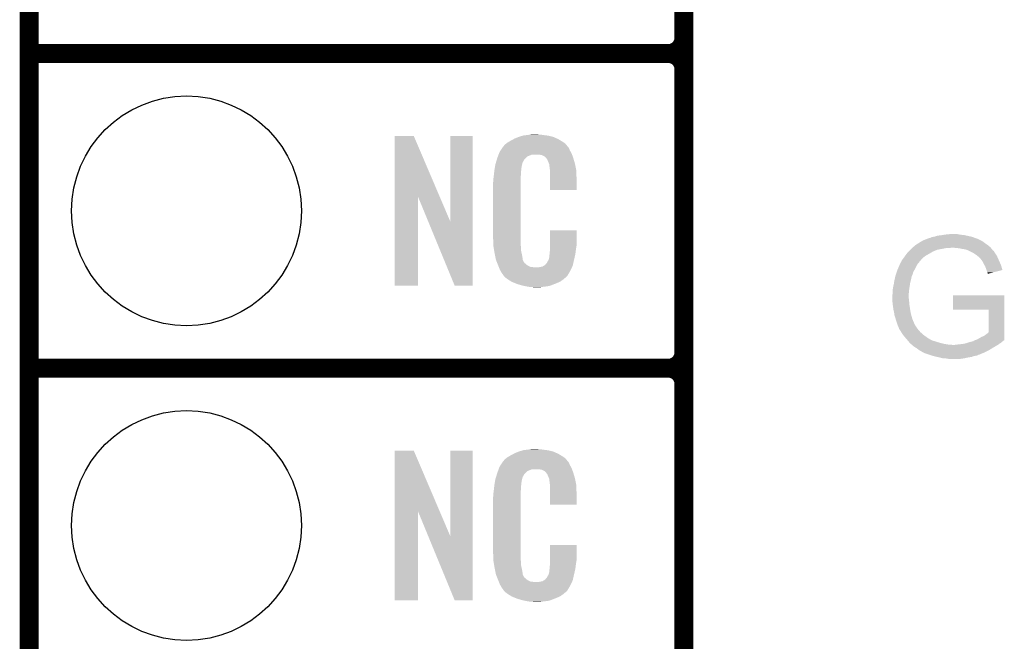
# Model space of a CAD drawing. Extents: x -1.3 to 24.2, y -3.9 to 39.2.
# Tile 12 of 34: x -1.3 to 6.6, y 9.2 to 14.2. Entities that reach past the tile are written whole.
import ezdxf

# ---------------------------------------------------------------- set-up
doc = ezdxf.new("R2010")
doc.units = 0
doc.layers.get('0').update_dxf_attribs({"linetype": 'CONTINUOUS'})
for name, color, linetype in [('POWERMONITOR_CLICK_V100_GKO', 5, 'CONTINUOUS'), ('POWERMONITOR_CLICK_V100_GTO', 14, 'CONTINUOUS'), ('POWERMONITOR_CLICK_V100_GTS', 12, 'CONTINUOUS')]:
    doc.layers.add(name, color=color, linetype=linetype)

# ---------------------------------------------------------------- blocks, each defined once
blk = doc.blocks.new('ROUND_31')
blk.add_circle((0, 0), 0.9271)

msp = doc.modelspace()

# ---------------------------------------------------------------- linework, layer by layer
at = {"layer": 'POWERMONITOR_CLICK_V100_GKO', "const_width": 0.1524}
msp.add_lwpolyline([(-1.27, -3.81), (-1.27, 36.83)], dxfattribs=at)
at = {"layer": 'POWERMONITOR_CLICK_V100_GTO', "const_width": 0.1524}
for points in [[(4.0132, -0.5588), (4.0132, 18.3388)], [(4.0132, 14.097), (4.0132, 16.383)], [(-1.27, 13.97), (3.8862, 13.97)], [(-1.27, 13.97), (3.8862, 13.97)], [(4.0132, 11.557), (4.0132, 13.843)], [(-1.27, 11.43), (3.8862, 11.43)], [(-1.27, 11.43), (3.8862, 11.43)], [(4.0132, 9.017), (4.0132, 11.303)]]:
    msp.add_lwpolyline(points, dxfattribs=at)
for points in [[(3.8862, 13.97, 0.4142136), (4.0132, 14.097)], [(4.0132, 13.843, 0.4142136), (3.8862, 13.97)], [(4.0132, 13.843, 0.4142136), (3.8862, 13.97)], [(3.8862, 11.43, 0.4142136), (4.0132, 11.557)], [(4.0132, 11.303, 0.4142136), (3.8862, 11.43)], [(4.0132, 11.303, 0.4142136), (3.8862, 11.43)]]:
    msp.add_lwpolyline(points, format="xyb", dxfattribs=at)
at = {"layer": 'POWERMONITOR_CLICK_V100_GTO'}
for points in [[(1.678954, 12.816718), (1.678962, 13.304504), (2.041948, 12.816718), (1.833884, 13.304504)], [(1.678962, 13.304504), (1.678964, 13.30452), (1.833884, 13.304504), (1.678964, 13.30452)], [(2.12852, 12.613758), (2.128542, 13.304496), (2.308846, 12.613758), (2.30886, 13.304496)], [(2.128542, 13.304496), (2.128544, 13.30452), (2.30886, 13.304496), (2.128544, 13.30452)], [(2.6162, 13.26642), (2.639784, 13.27912), (3.02091, 13.26642), (2.99974, 13.27912)], [(2.639784, 13.27912), (2.64922, 13.2842), (2.99974, 13.27912), (2.98813, 13.2842)], [(2.64922, 13.2842), (2.674618, 13.29436), (2.98813, 13.2842), (2.964908, 13.29436)], [(2.674618, 13.29436), (2.682238, 13.2969), (2.964908, 13.29436), (2.959102, 13.2969)], [(2.682238, 13.2969), (2.69748, 13.30198), (2.959102, 13.2969), (2.938782, 13.30198)], [(2.69748, 13.30198), (2.714414, 13.30706), (2.938782, 13.30198), (2.91846, 13.30706)], [(2.714414, 13.30706), (2.722882, 13.3096), (2.91846, 13.30706), (2.89814, 13.3096)], [(2.722882, 13.3096), (2.75336, 13.31214), (2.89814, 13.3096), (2.87782, 13.31214)], [(2.75336, 13.31214), (2.7686, 13.31468), (2.87782, 13.31214), (2.862582, 13.31468)], [(2.7686, 13.31468), (2.783842, 13.31722), (2.847342, 13.31468), (2.834642, 13.31722)], [(2.53462, 13.18768), (2.54941, 13.210536), (3.09372, 13.18768), (3.083562, 13.210536)], [(2.54941, 13.210536), (2.552702, 13.215622), (3.083562, 13.210536), (3.07848, 13.215622)], [(2.552702, 13.215622), (2.555242, 13.218162), (3.07848, 13.215622), (3.075942, 13.218162)], [(2.555242, 13.218162), (2.557272, 13.220702), (3.075942, 13.218162), (3.073402, 13.220702)], [(2.557272, 13.220702), (2.561332, 13.225776), (3.073402, 13.220702), (3.070862, 13.225776)], [(2.561332, 13.225776), (2.5654, 13.230862), (3.070862, 13.225776), (3.066504, 13.230862)], [(2.5654, 13.230862), (2.579912, 13.24356), (3.066504, 13.230862), (3.055622, 13.24356)], [(2.579912, 13.24356), (2.585722, 13.248642), (3.055622, 13.24356), (3.048508, 13.248642)], [(2.585722, 13.248642), (2.598784, 13.256262), (3.048508, 13.248642), (3.03784, 13.256262)], [(2.598784, 13.256262), (2.6162, 13.26642), (3.03784, 13.256262), (3.02091, 13.26642)], [(2.497072, 13.091158), (2.503928, 13.114018), (2.712718, 13.091158), (2.725418, 13.114018)], [(2.503928, 13.114018), (2.506978, 13.12418), (2.725418, 13.114018), (2.735582, 13.12418)], [(2.506978, 13.12418), (2.512592, 13.139416), (2.735582, 13.12418), (2.750822, 13.139416)], [(2.512592, 13.139416), (2.518208, 13.154658), (2.750822, 13.139416), (2.788916, 13.154658)], [(2.518208, 13.15466), (2.52008, 13.159738), (3.110774, 13.15466), (3.10896, 13.159738)], [(2.518208, 13.154658), (2.518208, 13.15466), (2.788916, 13.154658), (2.837178, 13.15466)], [(2.52008, 13.159738), (2.524762, 13.172442), (3.10896, 13.159738), (3.102032, 13.172442)], [(2.524762, 13.172442), (2.53462, 13.18768), (3.102032, 13.172442), (3.09372, 13.18768)], [(2.85496, 13.15212), (2.837178, 13.15466), (3.111682, 13.15212), (3.110774, 13.15466)], [(2.867658, 13.14958), (2.85496, 13.15212), (3.112588, 13.14958), (3.111682, 13.15212)], [(2.893056, 13.136882), (2.867658, 13.14958), (3.117124, 13.136882), (3.112588, 13.14958)], [(2.898138, 13.131802), (2.893056, 13.136882), (3.118938, 13.131802), (3.117124, 13.136882)], [(2.903584, 13.12418), (2.898138, 13.131802), (3.121658, 13.12418), (3.118938, 13.131802)], [(2.910838, 13.114022), (2.903584, 13.12418), (3.124648, 13.114022), (3.121658, 13.12418)], [(2.921, 13.09116), (2.910838, 13.114022), (3.131372, 13.09116), (3.124648, 13.114022)], [(2.48412, 13.02512), (2.485722, 13.035278), (2.700528, 13.02512), (2.70256, 13.035278)], [(2.485722, 13.035278), (2.487728, 13.047978), (2.70256, 13.035278), (2.70256, 13.047978)], [(2.487728, 13.047978), (2.489332, 13.058138), (2.70256, 13.047978), (2.7051, 13.058138)], [(2.489332, 13.058138), (2.490134, 13.063218), (2.7051, 13.058138), (2.7051, 13.063218)], [(2.490134, 13.063218), (2.49174, 13.073382), (2.7051, 13.063218), (2.70787, 13.073382)], [(2.49174, 13.073382), (2.497072, 13.091158), (2.70787, 13.073382), (2.712718, 13.091158)], [(2.925064, 13.081002), (2.921, 13.09116), (3.13436, 13.081002), (3.131372, 13.09116)], [(2.92608, 13.07846), (2.925064, 13.081002), (3.13487, 13.07846), (3.13436, 13.081002)], [(2.928618, 13.073384), (2.92608, 13.07846), (3.135884, 13.073384), (3.13487, 13.07846)], [(2.92862, 13.058142), (2.928618, 13.073384), (3.138932, 13.058142), (3.135884, 13.073384)], [(2.93116, 13.04036), (2.92862, 13.058142), (3.142488, 13.04036), (3.138932, 13.058142)], [(2.931942, 13.030198), (2.93116, 13.04036), (3.14452, 13.030198), (3.142488, 13.04036)], [(2.9337, 13.00734), (2.931942, 13.030198), (3.145474, 13.00734), (3.14452, 13.030198)], [(2.4765, 12.96162), (2.47904, 12.9794), (2.69748, 12.96162), (2.69748, 12.9794)], [(2.4765, 12.943842), (2.4765, 12.96162), (2.69748, 12.943842), (2.69748, 12.96162)], [(2.47904, 12.9794), (2.479322, 12.981938), (2.69748, 12.9794), (2.69748, 12.981938)], [(2.479322, 12.981938), (2.48158, 13.00226), (2.69748, 12.981938), (2.70002, 13.00226)], [(2.48158, 13.00226), (2.483836, 13.022578), (2.70002, 13.00226), (2.70002, 13.022578)], [(2.483836, 13.022578), (2.48412, 13.02512), (2.70002, 13.022578), (2.700528, 13.02512)], [(2.9337, 12.96924), (2.9337, 13.00734), (3.14706, 12.96924), (3.145474, 13.00734)], [(2.9337, 12.867664), (2.9337, 12.96924), (3.147036, 12.867664), (3.14706, 12.96924)], [(2.47396, 12.931142), (2.4765, 12.943842), (2.69748, 12.931142), (2.69748, 12.943842)], [(2.47396, 12.48156), (2.47396, 12.931142), (2.69748, 12.48156), (2.69748, 12.931142)], [(1.67894, 12.095504), (1.678954, 12.816718), (1.866876, 12.095504), (1.8669, 12.816718)], [(1.95053, 12.613758), (1.8669, 12.816718), (2.12852, 12.613758), (2.041948, 12.816718)], [(3.147036, 12.86764), (2.9337, 12.867664), (3.147036, 12.86764), (3.147036, 12.867664)], [(2.164076, 12.095496), (1.95053, 12.613758), (2.308836, 12.095496), (2.308846, 12.613758)], [(2.476312, 12.41806), (2.47396, 12.48156), (2.69748, 12.41806), (2.69748, 12.48156)], [(2.933704, 12.418058), (2.933722, 12.542496), (3.14706, 12.418058), (3.14706, 12.542496)], [(2.933722, 12.542496), (2.933724, 12.54252), (3.14706, 12.542496), (2.933724, 12.54252)], [(5.943598, 12.46124), (5.98169, 12.476478), (6.408418, 12.46124), (6.377944, 12.476478)], [(5.98169, 12.476478), (5.981694, 12.47648), (6.377944, 12.476478), (6.375404, 12.47648)], [(5.981694, 12.47648), (5.9817, 12.476482), (6.375404, 12.47648), (6.3754, 12.476482)], [(5.9817, 12.476482), (5.999482, 12.48156), (6.3754, 12.476482), (6.362194, 12.48156)], [(5.999482, 12.48156), (6.017258, 12.489178), (6.362194, 12.48156), (6.342382, 12.489178)], [(6.017258, 12.489178), (6.017264, 12.48918), (6.342382, 12.489178), (6.342374, 12.48918)], [(6.017264, 12.48918), (6.037584, 12.491722), (6.342374, 12.48918), (6.33136, 12.491722)], [(6.037584, 12.491722), (6.057902, 12.49934), (6.33136, 12.491722), (6.298352, 12.49934)], [(6.057902, 12.49934), (6.08076, 12.50188), (6.298352, 12.49934), (6.287346, 12.50188)], [(6.08076, 12.50188), (6.097692, 12.50442), (6.287346, 12.50188), (6.27634, 12.50442)], [(6.097692, 12.50442), (6.114626, 12.50696), (6.27634, 12.50442), (6.248398, 12.50696)], [(6.114626, 12.50696), (6.13156, 12.5095), (6.248398, 12.50696), (6.23443, 12.5095)], [(6.13156, 12.5095), (6.156958, 12.51204), (6.23443, 12.5095), (6.220462, 12.51204)], [(2.4765, 12.412982), (2.476312, 12.41806), (2.698206, 12.412982), (2.69748, 12.41806)], [(2.47871, 12.400278), (2.4765, 12.412982), (2.70002, 12.400278), (2.698206, 12.412982)], [(2.482686, 12.377418), (2.47871, 12.400278), (2.70002, 12.377418), (2.70002, 12.400278)], [(2.9337, 12.40282), (2.933704, 12.418058), (3.14452, 12.40282), (3.14706, 12.418058)], [(2.9337, 12.390122), (2.9337, 12.40282), (3.142706, 12.390122), (3.14452, 12.40282)], [(5.84454, 12.39012), (5.84962, 12.3952), (6.08076, 12.39012), (6.1087, 12.3952)], [(5.84962, 12.3952), (5.85216, 12.39774), (6.1087, 12.3952), (6.120128, 12.39774)], [(5.85216, 12.39774), (5.855162, 12.40028), (6.120128, 12.39774), (6.131558, 12.40028)], [(5.855162, 12.40028), (5.85816, 12.402818), (6.162036, 12.40028), (6.169658, 12.402818)], [(5.85816, 12.402818), (5.858164, 12.40282), (6.169658, 12.402818), (6.184902, 12.40282)], [(5.858164, 12.40282), (5.882176, 12.423138), (6.4897, 12.40282), (6.466842, 12.423138)], [(5.882176, 12.423138), (5.885182, 12.42568), (6.466842, 12.423138), (6.46303, 12.42568)], [(5.885182, 12.42568), (5.90549, 12.43838), (6.46303, 12.42568), (6.44398, 12.43838)], [(5.90549, 12.43838), (5.92582, 12.451092), (6.44398, 12.43838), (6.427028, 12.451092)], [(5.92582, 12.451092), (5.925842, 12.453618), (6.427028, 12.451092), (6.423658, 12.453618)], [(5.925842, 12.453618), (5.925844, 12.45362), (6.423658, 12.453618), (6.423656, 12.45362)], [(5.925844, 12.45362), (5.930904, 12.453622), (6.423656, 12.45362), (6.423652, 12.453622)], [(5.930904, 12.453622), (5.935982, 12.456162), (6.423652, 12.453622), (6.418572, 12.456162)], [(5.935982, 12.456162), (5.943598, 12.46124), (6.418572, 12.456162), (6.408418, 12.46124)], [(6.184922, 12.402818), (6.184902, 12.40282), (6.489702, 12.402818), (6.4897, 12.40282)], [(6.235698, 12.39774), (6.184922, 12.402818), (6.493654, 12.39774), (6.489702, 12.402818)], [(6.258562, 12.39266), (6.235698, 12.39774), (6.497606, 12.39266), (6.493654, 12.39774)], [(2.48666, 12.35456), (2.482686, 12.377418), (2.704834, 12.35456), (2.70002, 12.377418)], [(2.491742, 12.32916), (2.48666, 12.35456), (2.71018, 12.32916), (2.704834, 12.35456)], [(2.496314, 12.306298), (2.491742, 12.32916), (2.712722, 12.306298), (2.71018, 12.32916)], [(2.921002, 12.303762), (2.92862, 12.329162), (3.12674, 12.303762), (3.132716, 12.329162)], [(2.92862, 12.344402), (2.929128, 12.346942), (3.136302, 12.344402), (3.1369, 12.346942)], [(2.92862, 12.329162), (2.92862, 12.344402), (3.132716, 12.329162), (3.136302, 12.344402)], [(2.929128, 12.346942), (2.93116, 12.357102), (3.1369, 12.346942), (3.138254, 12.357102)], [(2.93116, 12.3698), (2.933064, 12.38504), (3.139946, 12.3698), (3.14198, 12.38504)], [(2.93116, 12.357102), (2.93116, 12.3698), (3.138254, 12.357102), (3.139946, 12.3698)], [(2.933064, 12.38504), (2.9337, 12.390122), (3.14198, 12.38504), (3.142706, 12.390122)], [(5.7785, 12.30884), (5.78589, 12.319002), (5.9309, 12.30884), (5.94106, 12.319002)], [(5.78589, 12.319002), (5.796972, 12.33424), (5.94106, 12.319002), (5.958842, 12.33424)], [(5.796972, 12.33424), (5.79882, 12.33678), (5.958842, 12.33424), (5.963286, 12.33678)], [(5.79882, 12.33678), (5.812156, 12.35456), (5.963286, 12.33678), (5.9944, 12.35456)], [(5.812156, 12.35456), (5.821682, 12.36726), (5.9944, 12.35456), (6.015564, 12.36726)], [(5.821682, 12.36726), (5.82422, 12.3698), (6.015564, 12.36726), (6.019798, 12.3698)], [(5.82422, 12.3698), (5.82676, 12.37234), (6.019798, 12.3698), (6.027416, 12.37234)], [(5.82676, 12.37234), (5.829296, 12.374876), (6.027416, 12.37234), (6.029962, 12.374876)], [(5.829296, 12.374876), (5.839458, 12.385038), (6.029962, 12.374876), (6.055358, 12.385038)], [(5.839458, 12.385038), (5.84454, 12.39012), (6.055358, 12.385038), (6.08076, 12.39012)], [(6.278878, 12.39012), (6.258562, 12.39266), (6.499582, 12.39012), (6.497606, 12.39266)], [(6.29666, 12.385042), (6.278878, 12.39012), (6.503532, 12.385042), (6.499582, 12.39012)], [(6.30936, 12.37996), (6.29666, 12.385042), (6.507486, 12.37996), (6.503532, 12.385042)], [(6.309364, 12.379958), (6.30936, 12.37996), (6.507486, 12.379958), (6.507486, 12.37996)], [(6.314448, 12.377416), (6.309364, 12.379958), (6.512558, 12.377416), (6.507486, 12.379958)], [(6.329676, 12.369802), (6.314448, 12.377416), (6.51764, 12.369802), (6.512558, 12.377416)], [(6.33984, 12.36472), (6.329676, 12.369802), (6.520688, 12.36472), (6.51764, 12.369802)], [(6.353178, 12.3571), (6.33984, 12.36472), (6.525258, 12.3571), (6.520688, 12.36472)], [(6.35762, 12.354562), (6.353178, 12.3571), (6.527072, 12.354562), (6.525258, 12.3571)], [(6.3754, 12.34186), (6.35762, 12.354562), (6.536148, 12.34186), (6.527072, 12.354562)], [(6.378574, 12.339322), (6.3754, 12.34186), (6.53796, 12.339322), (6.536148, 12.34186)], [(6.388098, 12.331702), (6.378574, 12.339322), (6.541348, 12.331702), (6.53796, 12.339322)], [(6.40334, 12.31646), (6.388098, 12.331702), (6.54812, 12.31646), (6.541348, 12.331702)], [(6.410958, 12.308842), (6.40334, 12.31646), (6.551584, 12.308842), (6.54812, 12.31646)], [(2.49682, 12.303762), (2.496314, 12.306298), (2.713992, 12.303762), (2.712722, 12.306298)], [(2.504142, 12.285982), (2.49682, 12.303762), (2.722882, 12.285982), (2.713992, 12.303762)], [(2.50519, 12.283436), (2.504142, 12.285982), (2.725422, 12.283436), (2.722882, 12.285982)], [(2.50728, 12.278362), (2.50519, 12.283436), (2.727964, 12.278362), (2.725422, 12.283436)], [(2.509372, 12.273278), (2.50728, 12.278362), (2.735582, 12.273278), (2.727964, 12.278362)], [(2.51251, 12.26566), (2.509372, 12.273278), (2.7432, 12.26566), (2.735582, 12.273278)], [(2.5146, 12.26058), (2.51251, 12.26566), (2.750822, 12.26058), (2.7432, 12.26566)], [(2.516554, 12.2555), (2.5146, 12.26058), (2.758442, 12.2555), (2.750822, 12.26058)], [(2.519486, 12.24788), (2.516554, 12.2555), (2.773684, 12.24788), (2.758442, 12.2555)], [(2.52144, 12.2428), (2.519486, 12.24788), (2.819402, 12.2428), (2.773684, 12.24788)], [(2.5273, 12.22756), (2.52144, 12.2428), (3.102236, 12.22756), (3.109406, 12.2428)], [(2.819402, 12.2428), (2.829562, 12.242802), (3.109406, 12.2428), (3.109408, 12.242802)], [(2.829562, 12.242802), (2.837184, 12.24534), (3.109408, 12.242802), (3.110602, 12.24534)], [(2.847342, 12.24534), (2.872742, 12.25042), (3.110602, 12.24534), (3.112992, 12.25042)], [(2.872742, 12.25042), (2.885436, 12.258038), (3.112992, 12.25042), (3.116578, 12.258038)], [(2.885436, 12.258038), (2.88544, 12.25804), (3.116578, 12.258038), (3.116578, 12.25804)], [(2.88544, 12.25804), (2.895602, 12.26566), (3.116578, 12.25804), (3.118272, 12.26566)], [(2.895602, 12.26566), (2.89814, 12.265684), (3.118272, 12.26566), (3.118276, 12.265684)], [(2.89814, 12.265684), (2.898146, 12.270746), (3.118276, 12.265684), (3.119402, 12.270746)], [(2.898146, 12.270746), (2.908302, 12.280902), (3.119402, 12.270746), (3.121658, 12.280902)], [(2.908302, 12.280902), (2.921, 12.30376), (3.121658, 12.280902), (3.12674, 12.30376)], [(2.921, 12.30376), (2.921002, 12.303762), (3.12674, 12.30376), (3.12674, 12.303762)], [(5.73746, 12.225022), (5.75243, 12.260578), (5.87502, 12.225022), (5.8928, 12.260578)], [(5.75243, 12.260578), (5.75564, 12.2682), (5.8928, 12.260578), (5.89788, 12.2682)], [(5.75564, 12.2682), (5.75945, 12.27582), (5.89788, 12.2682), (5.90296, 12.27582)], [(5.75945, 12.27582), (5.760722, 12.278362), (5.90296, 12.27582), (5.9055, 12.278362)], [(5.760722, 12.278362), (5.7658, 12.285978), (5.9055, 12.278362), (5.913114, 12.285978)], [(5.7658, 12.285982), (5.769862, 12.296134), (5.913118, 12.285982), (5.918198, 12.296134)], [(5.7658, 12.285978), (5.7658, 12.285982), (5.913114, 12.285978), (5.913118, 12.285982)], [(5.769862, 12.296134), (5.770882, 12.298682), (5.918198, 12.296134), (5.922012, 12.298682)], [(5.770882, 12.298682), (5.772782, 12.301218), (5.922012, 12.298682), (5.925812, 12.301218)], [(5.772782, 12.301218), (5.774686, 12.303756), (5.925812, 12.301218), (5.92582, 12.303756)], [(5.774686, 12.303756), (5.7785, 12.30884), (5.92582, 12.303756), (5.9309, 12.30884)], [(6.423658, 12.291058), (6.410958, 12.308842), (6.559668, 12.291058), (6.551584, 12.308842)], [(6.424928, 12.28852), (6.423658, 12.291058), (6.56082, 12.28852), (6.559668, 12.291058)], [(6.43382, 12.27074), (6.424928, 12.28852), (6.56823, 12.27074), (6.56082, 12.28852)], [(6.441078, 12.25804), (6.43382, 12.27074), (6.573522, 12.25804), (6.56823, 12.27074)], [(6.44398, 12.252962), (6.441078, 12.25804), (6.57497, 12.252962), (6.573522, 12.25804)], [(6.4516, 12.23264), (6.44398, 12.252962), (6.580762, 12.23264), (6.57497, 12.252962)], [(2.534358, 12.21486), (2.5273, 12.22756), (3.09626, 12.21486), (3.102236, 12.22756)], [(2.540002, 12.204698), (2.534358, 12.21486), (3.090162, 12.204698), (3.09626, 12.21486)], [(2.55016, 12.18946), (2.540002, 12.204698), (3.08102, 12.18946), (3.090162, 12.204698)], [(2.552694, 12.186926), (2.55016, 12.18946), (3.079498, 12.186926), (3.08102, 12.18946)], [(2.5527, 12.184384), (2.552694, 12.186926), (3.077974, 12.184384), (3.079498, 12.186926)], [(2.559234, 12.17676), (2.5527, 12.184384), (3.0734, 12.17676), (3.077974, 12.184384)], [(2.563586, 12.17168), (2.559234, 12.17676), (3.070856, 12.17168), (3.0734, 12.17676)], [(2.567938, 12.1666), (2.563586, 12.17168), (3.064508, 12.1666), (3.070856, 12.17168)], [(2.573866, 12.16152), (2.567938, 12.1666), (3.05816, 12.16152), (3.064508, 12.1666)], [(2.585718, 12.15136), (2.573866, 12.16152), (3.046308, 12.15136), (3.05816, 12.16152)], [(5.714436, 12.14882), (5.717258, 12.16152), (5.84708, 12.14882), (5.84962, 12.16152)], [(5.717258, 12.16152), (5.719516, 12.171678), (5.84962, 12.16152), (5.852158, 12.171678)], [(5.719516, 12.171678), (5.720082, 12.17422), (5.852158, 12.171678), (5.853428, 12.17422)], [(5.720082, 12.17422), (5.72262, 12.181838), (5.853428, 12.17422), (5.85724, 12.181838)], [(5.72262, 12.181838), (5.726006, 12.191998), (5.85724, 12.181838), (5.859778, 12.191998)], [(5.726006, 12.191998), (5.7277, 12.197076), (5.859778, 12.191998), (5.862318, 12.197076)], [(5.7277, 12.197076), (5.729392, 12.202156), (5.862318, 12.197076), (5.86232, 12.202156)], [(5.729392, 12.202156), (5.730238, 12.204694), (5.86232, 12.202156), (5.864854, 12.204694)], [(5.730238, 12.204694), (5.731084, 12.207234), (5.864854, 12.204694), (5.86486, 12.207234)], [(5.731084, 12.207234), (5.73532, 12.219938), (5.86486, 12.207234), (5.872116, 12.219938)], [(5.73532, 12.219938), (5.73746, 12.225022), (5.872116, 12.219938), (5.87502, 12.225022)], [(6.45499, 12.222474), (6.4516, 12.23264), (6.583658, 12.222474), (6.580762, 12.23264)], [(6.45668, 12.217398), (6.45499, 12.222474), (6.564192, 12.217398), (6.583658, 12.222474)], [(6.46176, 12.2047), (6.45668, 12.217398), (6.5155, 12.2047), (6.564192, 12.217398)], [(6.464298, 12.197082), (6.46176, 12.2047), (6.486288, 12.197082), (6.5155, 12.2047)], [(6.4643, 12.194544), (6.464298, 12.197082), (6.476556, 12.194544), (6.486288, 12.197082)], [(6.466832, 12.192008), (6.4643, 12.194544), (6.466832, 12.192008), (6.476556, 12.194544)], [(1.866876, 12.09548), (1.67894, 12.095504), (1.866876, 12.09548), (1.866876, 12.095504)], [(2.308836, 12.09548), (2.164076, 12.095496), (2.308836, 12.09548), (2.308836, 12.095496)], [(2.593848, 12.14628), (2.585718, 12.15136), (3.040382, 12.14628), (3.046308, 12.15136)], [(2.6223, 12.1285), (2.593848, 12.14628), (3.014982, 12.1285), (3.040382, 12.14628)], [(2.62636, 12.125962), (2.6223, 12.1285), (3.009058, 12.125962), (3.014982, 12.1285)], [(2.659016, 12.11326), (2.62636, 12.125962), (2.97942, 12.11326), (3.009058, 12.125962)], [(2.67208, 12.108178), (2.659016, 12.11326), (2.96635, 12.108178), (2.97942, 12.11326)], [(2.715258, 12.09548), (2.67208, 12.108178), (2.933698, 12.09548), (2.96635, 12.108178)], [(2.742354, 12.0904), (2.715258, 12.09548), (2.910838, 12.0904), (2.933698, 12.09548)], [(2.7559, 12.08786), (2.742354, 12.0904), (2.8829, 12.08786), (2.910838, 12.0904)], [(2.77368, 12.08532), (2.7559, 12.08786), (2.867658, 12.08532), (2.8829, 12.08786)], [(2.801618, 12.08278), (2.788918, 12.08532), (2.852418, 12.08278), (2.867658, 12.08532)], [(5.69976, 12.07008), (5.701936, 12.08532), (5.832202, 12.07008), (5.83438, 12.08532)], [(5.701936, 12.08532), (5.7023, 12.08786), (5.83438, 12.08532), (5.83477, 12.08786)], [(5.7023, 12.08786), (5.70738, 12.108182), (5.83477, 12.08786), (5.837896, 12.108182)], [(5.70738, 12.108182), (5.70865, 12.11834), (5.837896, 12.108182), (5.83946, 12.11834)], [(5.70865, 12.11834), (5.70992, 12.128498), (5.83946, 12.11834), (5.841998, 12.128498)], [(5.70992, 12.128498), (5.714436, 12.14882), (5.841998, 12.128498), (5.84708, 12.14882)], [(5.69468, 12.016742), (5.69722, 12.026902), (5.827098, 12.016742), (5.827776, 12.026902)], [(5.69468, 12.011662), (5.69468, 12.016742), (5.82676, 12.011662), (5.827098, 12.016742)], [(5.69468, 12.0015), (5.69468, 12.011662), (5.82676, 12.0015), (5.82676, 12.011662)], [(5.694808, 11.998958), (5.69468, 12.0015), (5.82676, 11.998958), (5.82676, 12.0015)], [(5.695316, 11.988798), (5.694808, 11.998958), (5.8293, 11.988798), (5.82676, 11.998958)], [(5.69722, 12.054842), (5.69976, 12.07008), (5.830026, 12.054842), (5.832202, 12.07008)], [(5.69722, 12.04976), (5.69722, 12.054842), (5.8293, 12.04976), (5.830026, 12.054842)], [(5.69722, 12.026902), (5.69722, 12.04976), (5.827776, 12.026902), (5.8293, 12.04976)], [(6.1849, 11.902464), (6.184922, 12.016716), (6.598918, 11.902464), (6.59892, 12.016716)], [(6.184922, 12.016716), (6.184924, 12.01674), (6.59892, 12.016716), (6.184924, 12.01674)], [(5.695824, 11.978638), (5.695316, 11.988798), (5.8293, 11.978638), (5.8293, 11.988798)], [(5.696586, 11.963398), (5.695824, 11.978638), (5.83184, 11.963398), (5.8293, 11.978638)], [(5.69722, 11.9507), (5.696586, 11.963398), (5.83184, 11.9507), (5.83184, 11.963398)], [(5.697222, 11.950698), (5.69722, 11.9507), (5.83184, 11.950698), (5.83184, 11.9507)], [(5.699506, 11.93546), (5.697222, 11.950698), (5.83438, 11.93546), (5.83184, 11.950698)], [(5.70484, 11.899902), (5.699506, 11.93546), (5.83946, 11.899902), (5.83438, 11.93546)], [(5.70484, 11.8999), (5.70484, 11.899902), (5.839462, 11.8999), (5.83946, 11.899902)], [(5.70992, 11.877038), (5.70484, 11.8999), (5.844034, 11.877038), (5.839462, 11.8999)], [(5.711826, 11.8618), (5.70992, 11.877038), (5.84708, 11.8618), (5.844034, 11.877038)], [(5.71246, 11.856722), (5.711826, 11.8618), (5.848532, 11.856722), (5.84708, 11.8618)], [(5.720078, 11.836402), (5.71246, 11.856722), (5.854338, 11.836402), (5.848532, 11.856722)], [(6.471896, 11.90244), (6.1849, 11.902464), (6.598918, 11.90244), (6.598918, 11.902464)], [(6.47192, 11.719566), (6.471896, 11.90244), (6.598914, 11.719566), (6.598918, 11.90244)], [(5.722622, 11.826238), (5.720078, 11.836402), (5.85724, 11.826238), (5.854338, 11.836402)], [(5.725162, 11.81608), (5.722622, 11.826238), (5.861594, 11.81608), (5.85724, 11.826238)], [(5.733628, 11.790676), (5.725162, 11.81608), (5.87248, 11.790676), (5.861594, 11.81608)], [(5.734476, 11.788134), (5.733628, 11.790676), (5.872486, 11.788134), (5.87248, 11.790676)], [(5.73532, 11.785598), (5.734476, 11.788134), (5.87502, 11.785598), (5.872486, 11.788134)], [(5.735322, 11.785596), (5.73532, 11.785598), (5.87502, 11.785596), (5.87502, 11.785598)], [(5.736338, 11.783054), (5.735322, 11.785596), (5.875024, 11.783054), (5.87502, 11.785596)], [(5.7404, 11.7729), (5.736338, 11.783054), (5.881794, 11.7729), (5.875024, 11.783054)], [(5.74548, 11.762742), (5.7404, 11.7729), (5.888566, 11.762742), (5.881794, 11.7729)], [(5.746116, 11.7602), (5.74548, 11.762742), (5.89026, 11.7602), (5.888566, 11.762742)], [(5.748018, 11.752582), (5.746116, 11.7602), (5.895974, 11.752582), (5.89026, 11.7602)], [(5.750558, 11.747504), (5.748018, 11.752582), (5.899782, 11.747504), (5.895974, 11.752582)], [(5.755634, 11.742426), (5.750558, 11.747504), (5.903592, 11.742426), (5.899782, 11.747504)], [(5.75564, 11.739882), (5.755634, 11.742426), (5.9055, 11.739882), (5.903592, 11.742426)], [(5.755642, 11.73988), (5.75564, 11.739882), (5.9055, 11.73988), (5.9055, 11.739882)], [(5.768342, 11.71956), (5.755642, 11.73988), (5.92328, 11.71956), (5.9055, 11.73988)], [(5.78104, 11.699242), (5.768342, 11.71956), (5.946138, 11.699242), (5.92328, 11.71956)], [(5.798236, 11.67892), (5.78104, 11.699242), (5.97408, 11.67892), (5.946138, 11.699242)], [(6.377942, 11.66114), (6.413502, 11.68146), (6.598914, 11.66114), (6.598914, 11.68146)], [(6.413502, 11.68146), (6.436362, 11.691622), (6.598914, 11.68146), (6.598914, 11.691622)], [(6.436362, 11.691622), (6.45414, 11.70432), (6.598914, 11.691622), (6.598914, 11.70432)], [(6.45414, 11.70432), (6.47192, 11.719566), (6.598914, 11.70432), (6.598914, 11.719566)], [(5.81328, 11.66114), (5.798236, 11.67892), (6.002022, 11.66114), (5.97408, 11.67892)], [(5.813286, 11.661134), (5.81328, 11.66114), (6.004566, 11.661134), (6.002022, 11.66114)], [(5.81543, 11.658598), (5.813286, 11.661134), (6.007104, 11.658598), (6.004566, 11.661134)], [(5.819728, 11.65352), (5.81543, 11.658598), (6.017262, 11.65352), (6.007104, 11.658598)], [(5.821874, 11.650982), (5.819728, 11.65352), (6.02488, 11.650982), (6.017262, 11.65352)], [(5.824026, 11.64844), (5.821874, 11.650982), (6.035038, 11.64844), (6.02488, 11.650982)], [(5.830472, 11.640822), (5.824026, 11.64844), (6.0579, 11.640822), (6.035038, 11.64844)], [(5.836918, 11.633202), (5.830472, 11.640822), (6.085834, 11.633202), (6.0579, 11.640822)], [(5.836922, 11.6332), (5.836918, 11.633202), (6.08584, 11.6332), (6.085834, 11.633202)], [(5.845304, 11.62558), (5.836922, 11.6332), (6.11632, 11.62558), (6.08584, 11.6332)], [(5.850892, 11.6205), (5.845304, 11.62558), (6.149338, 11.6205), (6.11632, 11.62558)], [(5.853686, 11.61796), (5.850892, 11.6205), (6.184898, 11.61796), (6.149338, 11.6205)], [(5.859274, 11.61288), (5.853686, 11.61796), (6.53796, 11.61288), (6.546426, 11.61796)], [(5.864858, 11.607802), (5.859274, 11.61288), (6.529254, 11.607802), (6.53796, 11.61288)], [(5.884818, 11.5951), (5.864858, 11.607802), (6.50748, 11.5951), (6.529254, 11.607802)], [(6.184898, 11.61796), (6.200142, 11.617962), (6.546426, 11.61796), (6.54643, 11.617962)], [(6.200142, 11.617962), (6.207756, 11.620498), (6.54643, 11.617962), (6.550658, 11.620498)], [(6.207756, 11.620498), (6.207764, 11.6205), (6.550658, 11.620498), (6.55066, 11.6205)], [(6.21792, 11.6205), (6.23824, 11.62304), (6.55066, 11.6205), (6.553834, 11.62304)], [(6.23824, 11.62304), (6.26364, 11.62558), (6.553834, 11.62304), (6.55701, 11.62558)], [(6.26364, 11.62558), (6.28903, 11.63066), (6.55701, 11.62558), (6.563362, 11.63066)], [(6.28903, 11.63066), (6.28904, 11.630662), (6.563362, 11.63066), (6.563364, 11.630662)], [(6.28904, 11.630662), (6.304272, 11.635738), (6.563364, 11.630662), (6.573516, 11.635738)], [(6.304272, 11.635738), (6.31952, 11.640818), (6.573516, 11.635738), (6.578596, 11.640818)], [(6.31952, 11.640818), (6.329672, 11.643358), (6.578596, 11.640818), (6.581138, 11.643358)], [(6.329672, 11.643358), (6.349984, 11.64844), (6.581138, 11.643358), (6.58876, 11.64844)], [(6.349984, 11.64844), (6.35, 11.648444), (6.58876, 11.64844), (6.588764, 11.648444)], [(6.35, 11.648444), (6.352544, 11.650982), (6.588764, 11.648444), (6.591302, 11.650982)], [(6.352544, 11.650982), (6.357608, 11.653514), (6.591302, 11.650982), (6.593834, 11.653514)], [(6.357608, 11.653514), (6.35762, 11.65352), (6.593834, 11.653514), (6.596376, 11.65352)], [(6.35762, 11.65352), (6.362688, 11.656054), (6.596376, 11.65352), (6.598914, 11.656054)], [(6.362688, 11.656054), (6.362702, 11.65606), (6.598914, 11.656054), (6.598914, 11.65606)], [(6.362702, 11.65606), (6.377942, 11.66114), (6.598914, 11.65606), (6.598914, 11.66114)], [(5.8928, 11.59002), (5.884818, 11.5951), (6.499224, 11.59002), (6.50748, 11.5951)], [(5.91312, 11.57478), (5.8928, 11.59002), (6.47446, 11.57478), (6.499224, 11.59002)], [(5.920738, 11.569702), (5.91312, 11.57478), (6.464304, 11.569702), (6.47446, 11.57478)], [(5.9309, 11.56462), (5.920738, 11.569702), (6.45414, 11.56462), (6.464304, 11.569702)], [(5.944616, 11.557), (5.9309, 11.56462), (6.4389, 11.557), (6.45414, 11.56462)], [(5.953758, 11.55192), (5.944616, 11.557), (6.426202, 11.55192), (6.4389, 11.557)], [(5.984252, 11.541756), (5.953758, 11.55192), (6.400802, 11.541756), (6.426202, 11.55192)], [(5.991862, 11.53922), (5.984252, 11.541756), (6.398256, 11.53922), (6.400802, 11.541756)], [(5.99188, 11.539214), (5.991862, 11.53922), (6.390634, 11.539214), (6.398256, 11.53922)], [(6.007108, 11.534138), (5.99188, 11.539214), (6.385554, 11.534138), (6.390634, 11.539214)], [(6.014722, 11.5316), (6.007108, 11.534138), (6.3754, 11.5316), (6.385554, 11.534138)], [(6.022342, 11.52906), (6.014722, 11.5316), (6.362702, 11.52906), (6.3754, 11.5316)], [(6.033146, 11.526518), (6.022342, 11.52906), (6.349998, 11.526518), (6.362702, 11.52906)], [(6.054726, 11.52144), (6.033146, 11.526518), (6.337298, 11.52144), (6.349998, 11.526518)], [(6.06552, 11.5189), (6.054726, 11.52144), (6.322058, 11.5189), (6.337298, 11.52144)], [(6.07568, 11.51636), (6.06552, 11.5189), (6.30682, 11.51636), (6.322058, 11.5189)], [(6.106158, 11.50874), (6.07568, 11.51636), (6.27126, 11.50874), (6.30682, 11.51636)], [(6.156958, 11.50366), (6.126478, 11.50874), (6.233158, 11.50366), (6.27126, 11.50874)], [(1.678954, 10.276718), (1.678962, 10.764504), (2.041948, 10.276718), (1.833884, 10.764504)], [(1.678962, 10.764504), (1.678964, 10.76452), (1.833884, 10.764504), (1.678964, 10.76452)], [(2.12852, 10.073758), (2.128542, 10.764496), (2.308846, 10.073758), (2.30886, 10.764496)], [(2.128542, 10.764496), (2.128544, 10.76452), (2.30886, 10.764496), (2.128544, 10.76452)], [(2.598784, 10.716262), (2.6162, 10.72642), (3.03784, 10.716262), (3.02091, 10.72642)], [(2.6162, 10.72642), (2.639784, 10.73912), (3.02091, 10.72642), (2.99974, 10.73912)], [(2.639784, 10.73912), (2.64922, 10.7442), (2.99974, 10.73912), (2.98813, 10.7442)], [(2.64922, 10.7442), (2.674618, 10.75436), (2.98813, 10.7442), (2.964908, 10.75436)], [(2.674618, 10.75436), (2.682238, 10.7569), (2.964908, 10.75436), (2.959102, 10.7569)], [(2.682238, 10.7569), (2.69748, 10.76198), (2.959102, 10.7569), (2.938782, 10.76198)], [(2.69748, 10.76198), (2.714414, 10.76706), (2.938782, 10.76198), (2.91846, 10.76706)], [(2.714414, 10.76706), (2.722882, 10.7696), (2.91846, 10.76706), (2.89814, 10.7696)], [(2.722882, 10.7696), (2.75336, 10.77214), (2.89814, 10.7696), (2.87782, 10.77214)], [(2.75336, 10.77214), (2.7686, 10.77468), (2.87782, 10.77214), (2.862582, 10.77468)], [(2.7686, 10.77468), (2.783842, 10.77722), (2.847342, 10.77468), (2.834642, 10.77722)], [(2.524762, 10.632442), (2.53462, 10.64768), (3.102032, 10.632442), (3.09372, 10.64768)], [(2.53462, 10.64768), (2.54941, 10.670536), (3.09372, 10.64768), (3.083562, 10.670536)], [(2.54941, 10.670536), (2.552702, 10.675622), (3.083562, 10.670536), (3.07848, 10.675622)], [(2.552702, 10.675622), (2.555242, 10.678162), (3.07848, 10.675622), (3.075942, 10.678162)], [(2.555242, 10.678162), (2.557272, 10.680702), (3.075942, 10.678162), (3.073402, 10.680702)], [(2.557272, 10.680702), (2.561332, 10.685776), (3.073402, 10.680702), (3.070862, 10.685776)], [(2.561332, 10.685776), (2.5654, 10.690862), (3.070862, 10.685776), (3.066504, 10.690862)], [(2.5654, 10.690862), (2.579912, 10.70356), (3.066504, 10.690862), (3.055622, 10.70356)], [(2.579912, 10.70356), (2.585722, 10.708642), (3.055622, 10.70356), (3.048508, 10.708642)], [(2.585722, 10.708642), (2.598784, 10.716262), (3.048508, 10.708642), (3.03784, 10.716262)], [(2.497352, 10.551158), (2.504572, 10.574018), (2.712718, 10.551158), (2.725418, 10.574018)], [(2.504572, 10.574018), (2.50698, 10.58164), (2.725418, 10.574018), (2.73304, 10.58164)], [(2.50698, 10.58164), (2.513202, 10.599416), (2.73304, 10.58164), (2.750822, 10.599416)], [(2.513202, 10.599416), (2.518536, 10.614658), (2.750822, 10.599416), (2.788916, 10.614658)], [(2.518536, 10.61466), (2.520314, 10.619738), (3.110774, 10.61466), (3.10896, 10.619738)], [(2.518536, 10.614658), (2.518536, 10.61466), (2.788916, 10.614658), (2.837178, 10.61466)], [(2.520314, 10.619738), (2.524762, 10.632442), (3.10896, 10.619738), (3.102032, 10.632442)], [(2.85496, 10.61212), (2.837178, 10.61466), (3.111682, 10.61212), (3.110774, 10.61466)], [(2.867658, 10.60958), (2.85496, 10.61212), (3.112588, 10.60958), (3.111682, 10.61212)], [(2.893056, 10.596882), (2.867658, 10.60958), (3.117124, 10.596882), (3.112588, 10.60958)], [(2.898138, 10.591802), (2.893056, 10.596882), (3.118938, 10.591802), (3.117124, 10.596882)], [(2.903584, 10.58418), (2.898138, 10.591802), (3.121658, 10.58418), (3.118938, 10.591802)], [(2.910838, 10.574022), (2.903584, 10.58418), (3.124648, 10.574022), (3.121658, 10.58418)], [(2.921, 10.55116), (2.910838, 10.574022), (3.131372, 10.55116), (3.124648, 10.574022)], [(2.48412, 10.48512), (2.485722, 10.495278), (2.700528, 10.48512), (2.70256, 10.495278)], [(2.485722, 10.495278), (2.487728, 10.507978), (2.70256, 10.495278), (2.70256, 10.507978)], [(2.487728, 10.507978), (2.489332, 10.518138), (2.70256, 10.507978), (2.7051, 10.518138)], [(2.489332, 10.518138), (2.490134, 10.523218), (2.7051, 10.518138), (2.7051, 10.523218)], [(2.490134, 10.523218), (2.49174, 10.533382), (2.7051, 10.523218), (2.70787, 10.533382)], [(2.49174, 10.533382), (2.497352, 10.551158), (2.70787, 10.533382), (2.712718, 10.551158)], [(2.925064, 10.541002), (2.921, 10.55116), (3.13436, 10.541002), (3.131372, 10.55116)], [(2.92608, 10.53846), (2.925064, 10.541002), (3.13487, 10.53846), (3.13436, 10.541002)], [(2.928618, 10.533384), (2.92608, 10.53846), (3.135884, 10.533384), (3.13487, 10.53846)], [(2.92862, 10.518142), (2.928618, 10.533384), (3.138932, 10.518142), (3.135884, 10.533384)], [(2.93116, 10.50036), (2.92862, 10.518142), (3.142488, 10.50036), (3.138932, 10.518142)], [(2.931942, 10.490198), (2.93116, 10.50036), (3.14452, 10.490198), (3.142488, 10.50036)], [(2.9337, 10.46734), (2.931942, 10.490198), (3.145474, 10.46734), (3.14452, 10.490198)], [(2.4765, 10.42162), (2.47904, 10.4394), (2.69748, 10.42162), (2.69748, 10.4394)], [(2.4765, 10.403842), (2.4765, 10.42162), (2.69748, 10.403842), (2.69748, 10.42162)], [(2.47904, 10.4394), (2.479322, 10.441938), (2.69748, 10.4394), (2.69748, 10.441938)], [(2.479322, 10.441938), (2.48158, 10.46226), (2.69748, 10.441938), (2.70002, 10.46226)], [(2.48158, 10.46226), (2.483836, 10.482578), (2.70002, 10.46226), (2.70002, 10.482578)], [(2.483836, 10.482578), (2.48412, 10.48512), (2.70002, 10.482578), (2.700528, 10.48512)], [(2.9337, 10.42924), (2.9337, 10.46734), (3.14706, 10.42924), (3.145474, 10.46734)], [(2.9337, 10.327664), (2.9337, 10.42924), (3.147036, 10.327664), (3.14706, 10.42924)], [(2.47396, 10.391142), (2.4765, 10.403842), (2.69748, 10.391142), (2.69748, 10.403842)], [(2.47396, 9.94156), (2.47396, 10.391142), (2.69748, 9.94156), (2.69748, 10.391142)], [(1.67894, 9.555504), (1.678954, 10.276718), (1.866876, 9.555504), (1.8669, 10.276718)], [(1.95053, 10.073758), (1.8669, 10.276718), (2.12852, 10.073758), (2.041948, 10.276718)], [(3.147036, 10.32764), (2.9337, 10.327664), (3.147036, 10.32764), (3.147036, 10.327664)], [(2.164076, 9.555496), (1.95053, 10.073758), (2.308836, 9.555496), (2.308846, 10.073758)], [(2.476312, 9.87806), (2.47396, 9.94156), (2.69748, 9.87806), (2.69748, 9.94156)], [(2.933704, 9.878058), (2.933722, 10.002496), (3.14706, 9.878058), (3.14706, 10.002496)], [(2.933722, 10.002496), (2.933724, 10.00252), (3.14706, 10.002496), (2.933724, 10.00252)], [(2.4765, 9.872982), (2.476312, 9.87806), (2.698206, 9.872982), (2.69748, 9.87806)], [(2.47871, 9.860278), (2.4765, 9.872982), (2.70002, 9.860278), (2.698206, 9.872982)], [(2.482686, 9.837418), (2.47871, 9.860278), (2.70002, 9.837418), (2.70002, 9.860278)], [(2.9337, 9.86282), (2.933704, 9.878058), (3.14452, 9.86282), (3.14706, 9.878058)], [(2.9337, 9.850122), (2.9337, 9.86282), (3.142706, 9.850122), (3.14452, 9.86282)], [(2.48666, 9.81456), (2.482686, 9.837418), (2.704834, 9.81456), (2.70002, 9.837418)], [(2.491742, 9.78916), (2.48666, 9.81456), (2.71018, 9.78916), (2.704834, 9.81456)], [(2.496314, 9.766298), (2.491742, 9.78916), (2.712722, 9.766298), (2.71018, 9.78916)], [(2.921002, 9.763762), (2.92862, 9.789162), (3.12674, 9.763762), (3.132716, 9.789162)], [(2.92862, 9.804402), (2.929128, 9.806942), (3.136302, 9.804402), (3.1369, 9.806942)], [(2.92862, 9.789162), (2.92862, 9.804402), (3.132716, 9.789162), (3.136302, 9.804402)], [(2.929128, 9.806942), (2.93116, 9.817102), (3.1369, 9.806942), (3.138254, 9.817102)], [(2.93116, 9.83234), (2.932974, 9.84504), (3.140286, 9.83234), (3.14198, 9.84504)], [(2.93116, 9.817102), (2.93116, 9.83234), (3.138254, 9.817102), (3.140286, 9.83234)], [(2.932974, 9.84504), (2.9337, 9.850122), (3.14198, 9.84504), (3.142706, 9.850122)], [(2.49682, 9.763762), (2.496314, 9.766298), (2.713992, 9.763762), (2.712722, 9.766298)], [(2.504142, 9.745982), (2.49682, 9.763762), (2.722882, 9.745982), (2.713992, 9.763762)], [(2.50519, 9.743436), (2.504142, 9.745982), (2.725422, 9.743436), (2.722882, 9.745982)], [(2.50728, 9.738362), (2.50519, 9.743436), (2.727964, 9.738362), (2.725422, 9.743436)], [(2.509372, 9.733278), (2.50728, 9.738362), (2.735582, 9.733278), (2.727964, 9.738362)], [(2.51251, 9.72566), (2.509372, 9.733278), (2.7432, 9.72566), (2.735582, 9.733278)], [(2.5146, 9.72058), (2.51251, 9.72566), (2.750822, 9.72058), (2.7432, 9.72566)], [(2.516554, 9.7155), (2.5146, 9.72058), (2.758442, 9.7155), (2.750822, 9.72058)], [(2.519486, 9.70788), (2.516554, 9.7155), (2.773684, 9.70788), (2.758442, 9.7155)], [(2.52144, 9.7028), (2.519486, 9.70788), (2.819402, 9.7028), (2.773684, 9.70788)], [(2.5273, 9.68756), (2.52144, 9.7028), (3.102236, 9.68756), (3.109406, 9.7028)], [(2.819402, 9.7028), (2.829562, 9.702802), (3.109406, 9.7028), (3.109408, 9.702802)], [(2.829562, 9.702802), (2.837184, 9.70534), (3.109408, 9.702802), (3.110602, 9.70534)], [(2.847342, 9.70534), (2.872742, 9.71042), (3.110602, 9.70534), (3.112992, 9.71042)], [(2.872742, 9.71042), (2.885436, 9.718038), (3.112992, 9.71042), (3.116578, 9.718038)], [(2.885436, 9.718038), (2.88544, 9.71804), (3.116578, 9.718038), (3.116578, 9.71804)], [(2.88544, 9.71804), (2.895602, 9.72566), (3.116578, 9.71804), (3.118272, 9.72566)], [(2.895602, 9.72566), (2.89814, 9.725684), (3.118272, 9.72566), (3.118276, 9.725684)], [(2.89814, 9.725684), (2.898146, 9.730746), (3.118276, 9.725684), (3.119402, 9.730746)], [(2.898146, 9.730746), (2.908302, 9.740902), (3.119402, 9.730746), (3.121658, 9.740902)], [(2.908302, 9.740902), (2.921, 9.76376), (3.121658, 9.740902), (3.12674, 9.76376)], [(2.921, 9.76376), (2.921002, 9.763762), (3.12674, 9.76376), (3.12674, 9.763762)], [(2.534358, 9.67486), (2.5273, 9.68756), (3.09626, 9.67486), (3.102236, 9.68756)], [(2.540002, 9.664698), (2.534358, 9.67486), (3.090162, 9.664698), (3.09626, 9.67486)], [(2.55016, 9.64946), (2.540002, 9.664698), (3.08102, 9.64946), (3.090162, 9.664698)], [(2.552694, 9.646926), (2.55016, 9.64946), (3.079498, 9.646926), (3.08102, 9.64946)], [(2.5527, 9.644384), (2.552694, 9.646926), (3.077974, 9.644384), (3.079498, 9.646926)], [(2.559234, 9.63676), (2.5527, 9.644384), (3.0734, 9.63676), (3.077974, 9.644384)], [(2.563586, 9.63168), (2.559234, 9.63676), (3.070856, 9.63168), (3.0734, 9.63676)], [(2.567938, 9.6266), (2.563586, 9.63168), (3.064508, 9.6266), (3.070856, 9.63168)], [(2.573866, 9.62152), (2.567938, 9.6266), (3.05816, 9.62152), (3.064508, 9.6266)], [(2.585718, 9.61136), (2.573866, 9.62152), (3.046308, 9.61136), (3.05816, 9.62152)], [(1.866876, 9.55548), (1.67894, 9.555504), (1.866876, 9.55548), (1.866876, 9.555504)], [(2.308836, 9.55548), (2.164076, 9.555496), (2.308836, 9.55548), (2.308836, 9.555496)], [(2.593848, 9.60628), (2.585718, 9.61136), (3.040382, 9.60628), (3.046308, 9.61136)], [(2.6223, 9.5885), (2.593848, 9.60628), (3.014982, 9.5885), (3.040382, 9.60628)], [(2.62636, 9.585962), (2.6223, 9.5885), (3.009058, 9.585962), (3.014982, 9.5885)], [(2.659016, 9.57326), (2.62636, 9.585962), (2.97942, 9.57326), (3.009058, 9.585962)], [(2.67208, 9.568178), (2.659016, 9.57326), (2.96635, 9.568178), (2.97942, 9.57326)], [(2.715258, 9.55548), (2.67208, 9.568178), (2.933698, 9.55548), (2.96635, 9.568178)], [(2.742354, 9.5504), (2.715258, 9.55548), (2.910838, 9.5504), (2.933698, 9.55548)], [(2.7559, 9.54786), (2.742354, 9.5504), (2.8829, 9.54786), (2.910838, 9.5504)], [(2.77368, 9.54532), (2.7559, 9.54786), (2.867658, 9.54532), (2.8829, 9.54786)], [(2.801618, 9.54278), (2.788918, 9.54532), (2.852418, 9.54278), (2.867658, 9.54532)]]:
    msp.add_solid(points, dxfattribs=at)

# ---------------------------------------------------------------- block references
at = {"layer": 'POWERMONITOR_CLICK_V100_GTS'}
for p in [(0, 12.7), (0, 10.16)]:
    msp.add_blockref('ROUND_31', p, dxfattribs=at)

doc.saveas('drawing.dxf')
